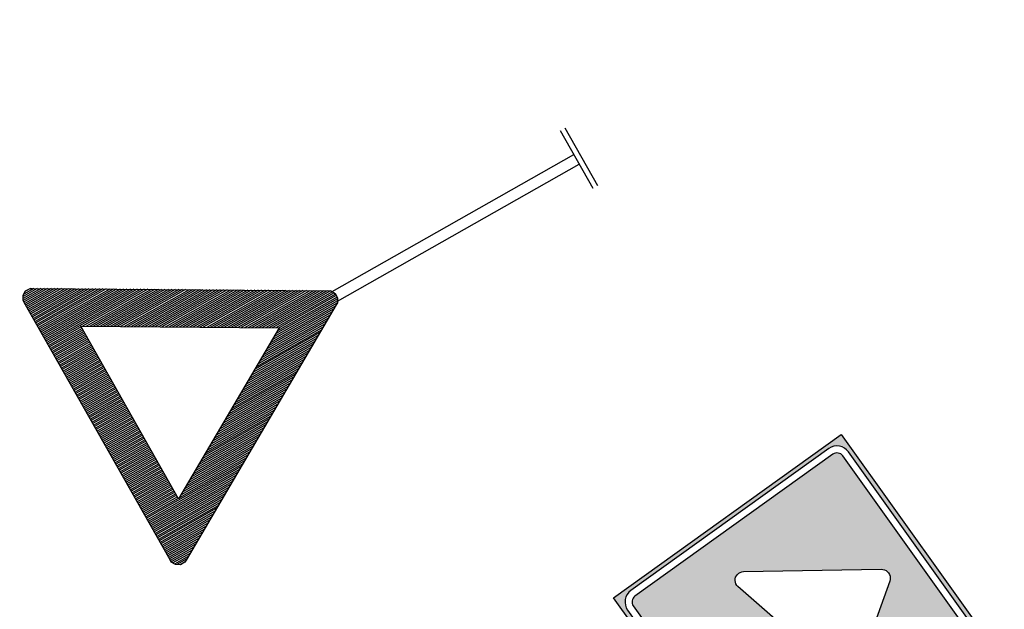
# Model space of a CAD drawing. Header units: metres. Extents: x 197071 to 197673, y 354832 to 355594.
# Tile 6 of 28: x 197665.31 to 197673.33, y 354852.33 to 354857.12. Entities that reach past the tile are written whole.
import ezdxf

# ---------------------------------------------------------------- set-up
doc = ezdxf.new("R2010")
doc.units = ezdxf.units.M
doc.layers.get('0').update_dxf_attribs({"lineweight": 25})

# ---------------------------------------------------------------- blocks, each defined once
blk = doc.blocks.new('C03')
h = blk.add_hatch(color=253)
h.paths.add_polyline_path([(1.9935, 0.4412), (1.993, 0.4461), (1.9916, 0.4508), (1.9892, 0.4552), (1.9861, 0.459), (1.9822, 0.4622), (1.9778, 0.4646), (1.973, 0.466), (1.968, 0.4665), (1.0861, 0.4665), (1.0811, 0.466), (1.0763, 0.4646), (1.0719, 0.4622), (1.068, 0.459), (1.0648, 0.4552), (1.0625, 0.4508), (1.061, 0.4461), (1.0606, 0.4412), (1.0606, -0.4412), (1.061, -0.4461), (1.0625, -0.4508), (1.0648, -0.4552), (1.068, -0.459), (1.0718, -0.4622), (1.0762, -0.4646), (1.081, -0.466), (1.0859, -0.4665), (1.9682, -0.4665), (1.9731, -0.466), (1.9778, -0.4646), (1.9822, -0.4622), (1.9861, -0.459), (1.9892, -0.4552), (1.9916, -0.4508), (1.993, -0.4461), (1.9935, -0.4412)], flags=0)
h.paths.add_polyline_path([(1.8679, 0.0263), (1.8727, 0.0223), (1.8766, 0.0175), (1.8795, 0.0121), (1.8813, 0.0061), (1.8819, 0), (1.8813, -0.0061), (1.8795, -0.0121), (1.8766, -0.0175), (1.8727, -0.0223), (1.8679, -0.0263), (1.4573, -0.3102), (1.4519, -0.3132), (1.446, -0.3149), (1.4399, -0.3155), (1.4337, -0.3148), (1.4278, -0.3129), (1.4224, -0.3099), (1.4176, -0.3059), (1.4138, -0.301), (1.4109, -0.2956), (1.4092, -0.2896), (1.4087, -0.2835), (1.4095, -0.2774), (1.456, -0.0788), (1.1721, -0.0788), (1.1721, 0.0788), (1.456, 0.0788), (1.4095, 0.2774), (1.4087, 0.2835), (1.4092, 0.2896), (1.4109, 0.2956), (1.4138, 0.301), (1.4176, 0.3059), (1.4224, 0.3099), (1.4278, 0.3129), (1.4337, 0.3148), (1.4399, 0.3155), (1.446, 0.3149), (1.4519, 0.3132), (1.4573, 0.3102)], flags=0)
h.paths.add_polyline_path([(2.0341, 0.507), (1.02, 0.507), (1.02, -0.507), (2.0341, -0.507)])
h.paths.add_polyline_path([(2.004, 0.477), (2.0103, 0.4693), (2.015, 0.4605), (2.0179, 0.451), (2.0189, 0.4412), (2.0189, -0.4412), (2.0179, -0.451), (2.015, -0.4605), (2.0103, -0.4693), (2.004, -0.477), (1.9963, -0.4833), (1.9876, -0.488), (1.9781, -0.4909), (1.9682, -0.4918), (1.0859, -0.4918), (1.076, -0.4909), (1.0665, -0.488), (1.0577, -0.4833), (1.0501, -0.477), (1.0437, -0.4693), (1.0391, -0.4605), (1.0362, -0.451), (1.0352, -0.4412), (1.0352, 0.4412), (1.0362, 0.451), (1.0391, 0.4605), (1.0437, 0.4693), (1.0501, 0.477), (1.0577, 0.4833), (1.0665, 0.488), (1.076, 0.4909), (1.0859, 0.4918), (1.9682, 0.4918), (1.9781, 0.4909), (1.9876, 0.488), (1.9963, 0.4833)], flags=16)
at = {"color": 0}
blk.add_line((1.02, -0.02), (1.02, 0.02), dxfattribs=at)
for points in [[(2.0341, 0.507), (2.0341, -0.507), (1.02, -0.507), (1.02, 0.507), (2.0341, 0.507)], [(1.9682, -0.4918), (1.9781, -0.4909), (1.9876, -0.488), (1.9963, -0.4833), (2.004, -0.477), (2.0103, -0.4693), (2.015, -0.4605), (2.0179, -0.451), (2.0189, -0.4412), (2.0189, 0.4412), (2.0179, 0.451), (2.015, 0.4605), (2.0103, 0.4693), (2.004, 0.477), (1.9963, 0.4833), (1.9876, 0.488), (1.9781, 0.4909), (1.9682, 0.4918), (1.0859, 0.4918), (1.076, 0.4909), (1.0665, 0.488), (1.0577, 0.4833), (1.0501, 0.477), (1.0437, 0.4693), (1.0391, 0.4605), (1.0362, 0.451), (1.0352, 0.4412), (1.0352, -0.4412), (1.0362, -0.451), (1.0391, -0.4605), (1.0437, -0.4693), (1.0501, -0.477), (1.0577, -0.4833), (1.0665, -0.488), (1.076, -0.4909), (1.0859, -0.4918), (1.9682, -0.4918)], [(1.9682, -0.4665), (1.9731, -0.466), (1.9778, -0.4646), (1.9822, -0.4622), (1.9861, -0.459), (1.9892, -0.4552), (1.9916, -0.4508), (1.993, -0.4461), (1.9935, -0.4412), (1.9935, 0.4412), (1.993, 0.4461), (1.9916, 0.4508), (1.9892, 0.4552), (1.9861, 0.459), (1.9822, 0.4622), (1.9778, 0.4646), (1.973, 0.466), (1.968, 0.4665), (1.0861, 0.4665), (1.0811, 0.466), (1.0763, 0.4646), (1.0719, 0.4622), (1.068, 0.459), (1.0648, 0.4552), (1.0625, 0.4508), (1.061, 0.4461), (1.0606, 0.4412), (1.0606, -0.4412), (1.061, -0.4461), (1.0625, -0.4508), (1.0648, -0.4552), (1.068, -0.459), (1.0718, -0.4622), (1.0762, -0.4646), (1.081, -0.466), (1.0859, -0.4665), (1.9682, -0.4665)], [(1.456, -0.0788), (1.1721, -0.0788), (1.1721, 0.0788), (1.456, 0.0788), (1.4095, 0.2774), (1.4087, 0.2835), (1.4092, 0.2896), (1.4109, 0.2956), (1.4138, 0.301), (1.4176, 0.3059), (1.4224, 0.3099), (1.4278, 0.3129), (1.4337, 0.3148), (1.4399, 0.3155), (1.446, 0.3149), (1.4519, 0.3132), (1.4573, 0.3102), (1.8679, 0.0263), (1.8727, 0.0223), (1.8766, 0.0175), (1.8795, 0.0121), (1.8813, 0.0061), (1.8819, 0), (1.8813, -0.0061), (1.8795, -0.0121), (1.8766, -0.0175), (1.8727, -0.0223), (1.8679, -0.0263), (1.4573, -0.3102), (1.4519, -0.3132), (1.446, -0.3149), (1.4399, -0.3155), (1.4337, -0.3148), (1.4278, -0.3129), (1.4224, -0.3099), (1.4176, -0.3059), (1.4138, -0.301), (1.4109, -0.2956), (1.4092, -0.2896), (1.4087, -0.2835), (1.4095, -0.2774), (1.456, -0.0788)]]:
    blk.add_lwpolyline(points, close=True, dxfattribs=at)
blk = doc.blocks.new('*X50')
at = {"color": 0}
for p, q in [((1.9169, 0.5375), (2.015, 0.5375)), ((1.9278, 0.5438), (2.015, 0.5438)), ((1.9386, 0.55), (2.0118, 0.55)), ((1.9494, 0.5563), (2.0082, 0.5563)), ((1.9602, 0.5625), (2.0019, 0.5625)), ((1.971, 0.5687), (1.9911, 0.5687)), ((1.852, 0.5), (2.015, 0.5)), ((1.8628, 0.5062), (2.015, 0.5062)), ((1.8736, 0.5125), (2.015, 0.5125)), ((1.8845, 0.5188), (2.015, 0.5188)), ((1.8953, 0.525), (2.015, 0.525)), ((1.9061, 0.5312), (2.015, 0.5312)), ((1.7978, 0.4688), (2.015, 0.4688)), ((1.8087, 0.475), (2.015, 0.475)), ((1.8195, 0.4813), (2.015, 0.4813)), ((1.8303, 0.4875), (2.015, 0.4875)), ((1.8412, 0.4938), (2.015, 0.4938)), ((1.7329, 0.4313), (2.015, 0.4313)), ((1.7437, 0.4375), (2.015, 0.4375)), ((1.7545, 0.4437), (2.015, 0.4437)), ((1.7654, 0.45), (2.015, 0.45)), ((1.7762, 0.4562), (2.015, 0.4562)), ((1.787, 0.4625), (2.015, 0.4625)), ((1.6679, 0.3937), (2.015, 0.3937)), ((1.6788, 0.4), (2.015, 0.4)), ((1.6896, 0.4062), (2.015, 0.4062)), ((1.7004, 0.4125), (2.015, 0.4125)), ((1.7112, 0.4188), (2.015, 0.4188)), ((1.7221, 0.425), (2.015, 0.425)), ((1.6138, 0.3625), (2.015, 0.3625)), ((1.6246, 0.3688), (2.015, 0.3688)), ((1.6355, 0.375), (2.015, 0.375)), ((1.6463, 0.3812), (2.015, 0.3812)), ((1.6571, 0.3875), (2.015, 0.3875)), ((1.5489, 0.325), (1.8205, 0.325)), ((1.5597, 0.3312), (1.8313, 0.3312)), ((1.5705, 0.3375), (1.8421, 0.3375)), ((1.5813, 0.3438), (1.8529, 0.3438)), ((1.5922, 0.35), (1.8638, 0.35)), ((1.603, 0.3563), (1.8746, 0.3563)), ((1.8792, 0.3563), (2.015, 0.3563)), ((1.8792, 0.35), (2.015, 0.35)), ((1.8792, 0.3438), (2.015, 0.3438)), ((1.8792, 0.3375), (2.015, 0.3375)), ((1.8792, 0.3312), (2.015, 0.3312)), ((1.8792, 0.325), (2.015, 0.325)), ((1.4839, 0.2875), (1.7555, 0.2875)), ((1.4947, 0.2938), (1.7663, 0.2938)), ((1.5055, 0.3), (1.7771, 0.3)), ((1.5164, 0.3063), (1.788, 0.3063)), ((1.5272, 0.3125), (1.7988, 0.3125)), ((1.538, 0.3187), (1.8096, 0.3187)), ((1.8792, 0.3187), (2.015, 0.3187)), ((1.8792, 0.3125), (2.015, 0.3125)), ((1.8792, 0.3063), (2.015, 0.3063)), ((1.8792, 0.3), (2.015, 0.3)), ((1.8792, 0.2938), (2.015, 0.2938)), ((1.8792, 0.2875), (2.015, 0.2875)), ((1.4189, 0.25), (1.6905, 0.25)), ((1.4298, 0.2562), (1.7014, 0.2562)), ((1.4406, 0.2625), (1.7122, 0.2625)), ((1.4514, 0.2687), (1.723, 0.2687)), ((1.4622, 0.275), (1.7338, 0.275)), ((1.4731, 0.2812), (1.7447, 0.2812)), ((1.8792, 0.2812), (2.015, 0.2812)), ((1.8792, 0.275), (2.015, 0.275)), ((1.8792, 0.2687), (2.015, 0.2687)), ((1.8792, 0.2625), (2.015, 0.2625)), ((1.8792, 0.2562), (2.015, 0.2562)), ((1.8792, 0.25), (2.015, 0.25)), ((1.3648, 0.2188), (1.6364, 0.2188)), ((1.3756, 0.225), (1.6472, 0.225)), ((1.3865, 0.2313), (1.6581, 0.2313)), ((1.3973, 0.2375), (1.6689, 0.2375)), ((1.4081, 0.2437), (1.6797, 0.2437)), ((1.8792, 0.2437), (2.015, 0.2437)), ((1.8792, 0.2375), (2.015, 0.2375)), ((1.8792, 0.2313), (2.015, 0.2313)), ((1.8792, 0.225), (2.015, 0.225)), ((1.8792, 0.2188), (2.015, 0.2188)), ((1.2999, 0.1812), (1.5715, 0.1812)), ((1.3107, 0.1875), (1.5823, 0.1875)), ((1.3215, 0.1938), (1.5931, 0.1938)), ((1.3323, 0.2), (1.6039, 0.2)), ((1.3432, 0.2062), (1.6148, 0.2062)), ((1.354, 0.2125), (1.6256, 0.2125)), ((1.8792, 0.2125), (2.015, 0.2125)), ((1.8792, 0.2062), (2.015, 0.2062)), ((1.8792, 0.2), (2.015, 0.2)), ((1.8792, 0.1938), (2.015, 0.1938)), ((1.8792, 0.1875), (2.015, 0.1875)), ((1.8792, 0.1812), (2.015, 0.1812)), ((1.2349, 0.1437), (1.5065, 0.1437)), ((1.2457, 0.15), (1.5173, 0.15)), ((1.2566, 0.1562), (1.5282, 0.1562)), ((1.2674, 0.1625), (1.539, 0.1625)), ((1.2782, 0.1688), (1.5498, 0.1688)), ((1.289, 0.175), (1.5606, 0.175)), ((1.8792, 0.175), (2.015, 0.175)), ((1.8792, 0.1688), (2.015, 0.1688)), ((1.8792, 0.1625), (2.015, 0.1625)), ((1.8792, 0.1562), (2.015, 0.1562)), ((1.8792, 0.15), (2.015, 0.15)), ((1.8792, 0.1437), (2.015, 0.1437)), ((1.1808, 0.1125), (1.4524, 0.1125)), ((1.1916, 0.1187), (1.4632, 0.1187)), ((1.2024, 0.125), (1.474, 0.125)), ((1.2133, 0.1313), (1.4848, 0.1313)), ((1.2241, 0.1375), (1.4957, 0.1375)), ((1.8792, 0.1375), (2.015, 0.1375)), ((1.8792, 0.1313), (2.015, 0.1313)), ((1.8792, 0.125), (2.015, 0.125)), ((1.8792, 0.1187), (2.015, 0.1187)), ((1.8792, 0.1125), (2.015, 0.1125)), ((1.1158, 0.075), (1.3874, 0.075)), ((1.1266, 0.0813), (1.3982, 0.0813)), ((1.1375, 0.0875), (1.4091, 0.0875)), ((1.1483, 0.0938), (1.4199, 0.0938)), ((1.1591, 0.1), (1.4307, 0.1)), ((1.1699, 0.1062), (1.4415, 0.1062)), ((1.8792, 0.1062), (2.015, 0.1062)), ((1.8792, 0.1), (2.015, 0.1)), ((1.8792, 0.0938), (2.015, 0.0938)), ((1.8792, 0.0875), (2.015, 0.0875)), ((1.8792, 0.0813), (2.015, 0.0813)), ((1.8792, 0.075), (2.015, 0.075)), ((1.0509, 0.0375), (1.3225, 0.0375)), ((1.0617, 0.0437), (1.3333, 0.0437)), ((1.0725, 0.05), (1.3441, 0.05)), ((1.0833, 0.0563), (1.3549, 0.0563)), ((1.0942, 0.0625), (1.3658, 0.0625)), ((1.105, 0.0688), (1.3766, 0.0688)), ((1.8792, 0.0688), (2.015, 0.0688)), ((1.8792, 0.0625), (2.015, 0.0625)), ((1.8792, 0.0563), (2.015, 0.0563)), ((1.8792, 0.05), (2.015, 0.05)), ((1.8792, 0.0437), (2.015, 0.0437)), ((1.8792, 0.0375), (2.015, 0.0375)), ((1.0199, 0.0062), (1.2683, 0.0062)), ((1.0199, 0), (1.2575, 0)), ((1.0219, 0.0125), (1.2792, 0.0125)), ((1.0255, 0.0187), (1.29, 0.0187)), ((1.0292, 0.025), (1.3008, 0.025)), ((1.04, 0.0312), (1.3116, 0.0312)), ((1.8792, 0.0312), (2.015, 0.0312)), ((1.8792, 0.025), (2.015, 0.025)), ((1.8792, 0.0187), (2.015, 0.0187)), ((1.8792, 0.0125), (2.015, 0.0125)), ((1.8792, 0.0062), (2.015, 0.0062)), ((1.8792, 0), (2.015, 0)), ((1.0199, -0.0063), (1.2683, -0.0063)), ((1.0219, -0.0125), (1.2792, -0.0125)), ((1.0254, -0.0187), (1.29, -0.0187)), ((1.0292, -0.025), (1.3008, -0.025)), ((1.0401, -0.0312), (1.3116, -0.0312)), ((1.8792, -0.0063), (2.015, -0.0063)), ((1.8792, -0.0125), (2.015, -0.0125)), ((1.8792, -0.0187), (2.015, -0.0187)), ((1.8792, -0.025), (2.015, -0.025)), ((1.8792, -0.0312), (2.015, -0.0312)), ((1.0509, -0.0375), (1.3225, -0.0375)), ((1.0617, -0.0437), (1.3333, -0.0437)), ((1.0726, -0.05), (1.3441, -0.05)), ((1.0834, -0.0563), (1.3549, -0.0563)), ((1.0942, -0.0625), (1.3658, -0.0625)), ((1.105, -0.0688), (1.3766, -0.0688)), ((1.8792, -0.0375), (2.015, -0.0375)), ((1.8792, -0.0437), (2.015, -0.0437)), ((1.8792, -0.05), (2.015, -0.05)), ((1.8792, -0.0563), (2.015, -0.0563)), ((1.8792, -0.0625), (2.015, -0.0625)), ((1.8792, -0.0688), (2.015, -0.0688)), ((1.1159, -0.075), (1.3874, -0.075)), ((1.1267, -0.0813), (1.3982, -0.0813)), ((1.1375, -0.0875), (1.4091, -0.0875)), ((1.1483, -0.0938), (1.4199, -0.0938)), ((1.1592, -0.1), (1.4307, -0.1)), ((1.17, -0.1062), (1.4415, -0.1062)), ((1.8792, -0.075), (2.015, -0.075)), ((1.8792, -0.0813), (2.015, -0.0813)), ((1.8792, -0.0875), (2.015, -0.0875)), ((1.8792, -0.0938), (2.015, -0.0938)), ((1.8792, -0.1), (2.015, -0.1)), ((1.8792, -0.1062), (2.015, -0.1062)), ((1.1808, -0.1125), (1.4524, -0.1125)), ((1.1916, -0.1187), (1.4632, -0.1187)), ((1.2025, -0.125), (1.474, -0.125)), ((1.2133, -0.1313), (1.4848, -0.1313)), ((1.2241, -0.1375), (1.4957, -0.1375)), ((1.8792, -0.1125), (2.015, -0.1125)), ((1.8792, -0.1187), (2.015, -0.1187)), ((1.8792, -0.125), (2.015, -0.125)), ((1.8792, -0.1313), (2.015, -0.1313)), ((1.8792, -0.1375), (2.015, -0.1375)), ((1.235, -0.1437), (1.5065, -0.1437)), ((1.2458, -0.15), (1.5173, -0.15)), ((1.2566, -0.1562), (1.5282, -0.1562)), ((1.2674, -0.1625), (1.539, -0.1625)), ((1.2783, -0.1688), (1.5498, -0.1688)), ((1.2891, -0.175), (1.5606, -0.175)), ((1.8792, -0.1437), (2.015, -0.1437)), ((1.8792, -0.15), (2.015, -0.15)), ((1.8792, -0.1562), (2.015, -0.1562)), ((1.8792, -0.1625), (2.015, -0.1625)), ((1.8792, -0.1688), (2.015, -0.1688)), ((1.8792, -0.175), (2.015, -0.175)), ((1.2999, -0.1812), (1.5715, -0.1812)), ((1.3107, -0.1875), (1.5823, -0.1875)), ((1.3216, -0.1938), (1.5931, -0.1938)), ((1.3324, -0.2), (1.6039, -0.2)), ((1.3432, -0.2062), (1.6148, -0.2062)), ((1.354, -0.2125), (1.6256, -0.2125)), ((1.8792, -0.1812), (2.015, -0.1812)), ((1.8792, -0.1875), (2.015, -0.1875)), ((1.8792, -0.1938), (2.015, -0.1938)), ((1.8792, -0.2), (2.015, -0.2)), ((1.8792, -0.2062), (2.015, -0.2062)), ((1.8792, -0.2125), (2.015, -0.2125)), ((1.3649, -0.2188), (1.6364, -0.2188)), ((1.3757, -0.225), (1.6472, -0.225)), ((1.3865, -0.2313), (1.6581, -0.2313)), ((1.3973, -0.2375), (1.6689, -0.2375)), ((1.4082, -0.2437), (1.6797, -0.2437)), ((1.8792, -0.2188), (2.015, -0.2188)), ((1.8792, -0.225), (2.015, -0.225)), ((1.8792, -0.2313), (2.015, -0.2313)), ((1.8792, -0.2375), (2.015, -0.2375)), ((1.8792, -0.2437), (2.015, -0.2437)), ((1.419, -0.25), (1.6905, -0.25)), ((1.4298, -0.2562), (1.7014, -0.2562)), ((1.4406, -0.2625), (1.7122, -0.2625)), ((1.4515, -0.2687), (1.723, -0.2687)), ((1.4623, -0.275), (1.7338, -0.275)), ((1.4731, -0.2812), (1.7447, -0.2812)), ((1.8792, -0.25), (2.015, -0.25)), ((1.8792, -0.2562), (2.015, -0.2562)), ((1.8792, -0.2625), (2.015, -0.2625)), ((1.8792, -0.2687), (2.015, -0.2687)), ((1.8792, -0.275), (2.015, -0.275)), ((1.8792, -0.2812), (2.015, -0.2812)), ((1.4839, -0.2875), (1.7555, -0.2875)), ((1.4948, -0.2938), (1.7663, -0.2938)), ((1.5056, -0.3), (1.7771, -0.3)), ((1.5164, -0.3063), (1.788, -0.3063)), ((1.5272, -0.3125), (1.7988, -0.3125)), ((1.5381, -0.3187), (1.8096, -0.3187)), ((1.8792, -0.2875), (2.015, -0.2875)), ((1.8792, -0.2938), (2.015, -0.2938)), ((1.8792, -0.3), (2.015, -0.3)), ((1.8792, -0.3063), (2.015, -0.3063)), ((1.8792, -0.3125), (2.015, -0.3125)), ((1.8792, -0.3187), (2.015, -0.3187)), ((1.5489, -0.325), (1.8205, -0.325)), ((1.5597, -0.3312), (1.8313, -0.3312)), ((1.5706, -0.3375), (1.8421, -0.3375)), ((1.5814, -0.3438), (1.8529, -0.3438)), ((1.5922, -0.35), (1.8638, -0.35)), ((1.603, -0.3563), (1.8746, -0.3563)), ((1.8792, -0.325), (2.015, -0.325)), ((1.8792, -0.3312), (2.015, -0.3312)), ((1.8792, -0.3375), (2.015, -0.3375)), ((1.8792, -0.3438), (2.015, -0.3438)), ((1.8792, -0.35), (2.015, -0.35)), ((1.8792, -0.3563), (2.015, -0.3563)), ((1.6139, -0.3625), (2.015, -0.3625)), ((1.6247, -0.3688), (2.015, -0.3688)), ((1.6355, -0.375), (2.015, -0.375)), ((1.6463, -0.3812), (2.015, -0.3812)), ((1.6572, -0.3875), (2.015, -0.3875)), ((1.668, -0.3937), (2.015, -0.3937)), ((1.6788, -0.4), (2.015, -0.4)), ((1.6896, -0.4062), (2.015, -0.4062)), ((1.7005, -0.4125), (2.015, -0.4125)), ((1.7113, -0.4188), (2.015, -0.4188)), ((1.7221, -0.425), (2.015, -0.425)), ((1.7329, -0.4313), (2.015, -0.4313)), ((1.7438, -0.4375), (2.015, -0.4375)), ((1.7546, -0.4437), (2.015, -0.4437)), ((1.7654, -0.45), (2.015, -0.45)), ((1.7762, -0.4562), (2.015, -0.4562)), ((1.7871, -0.4625), (2.015, -0.4625)), ((1.7979, -0.4688), (2.015, -0.4688)), ((1.8087, -0.475), (2.015, -0.475)), ((1.8195, -0.4813), (2.015, -0.4813)), ((1.8304, -0.4875), (2.015, -0.4875)), ((1.8412, -0.4938), (2.015, -0.4938)), ((1.852, -0.5), (2.015, -0.5)), ((1.8628, -0.5062), (2.015, -0.5062)), ((1.8737, -0.5125), (2.015, -0.5125)), ((1.8845, -0.5188), (2.015, -0.5188)), ((1.8953, -0.525), (2.015, -0.525)), ((1.9062, -0.5312), (2.015, -0.5312)), ((1.917, -0.5375), (2.015, -0.5375)), ((1.9278, -0.5438), (2.015, -0.5438)), ((1.9386, -0.55), (2.0118, -0.55)), ((1.9495, -0.5563), (2.0082, -0.5563)), ((1.9603, -0.5625), (2.0019, -0.5625)), ((1.971, -0.5687), (1.9911, -0.5687))]:
    blk.add_line(p, q, dxfattribs=at)
blk = doc.blocks.new('B06')
at = {"color": 0}
for p, q in [((0, -0.12), (0, 0.12)), ((0.02, -0.12), (0.02, 0.12)), ((1.0262, 0.02), (0.02, 0.02)), ((1.0262, -0.02), (0.02, -0.02))]:
    blk.add_line(p, q, dxfattribs=at)
for points in [[(1.9641, 0.5647), (1.972, 0.5693), (1.9902, 0.5693), (2.0059, 0.5602), (2.015, 0.5444), (2.015, 0.5353), (2.015, -0.5353), (2.015, -0.5445), (2.0059, -0.5602), (1.9902, -0.5693), (1.9719, -0.5693), (1.9641, -0.5647), (1.0369, -0.0294), (1.0289, -0.0248), (1.0199, -0.0091), (1.0199, 0.0091), (1.029, 0.0249), (1.0368, 0.0294), (1.9641, 0.5647)], [(1.8792, 0.3589), (1.8792, -0.3589), (1.2575, 0), (1.8792, 0.3589)]]:
    blk.add_lwpolyline(points, close=True, dxfattribs=at)
blk.add_blockref('*X50', (0, 0), dxfattribs=at)

msp = doc.modelspace()

# ---------------------------------------------------------------- block references
at = {"color": 252, "xscale": 2.25, "yscale": 2.25, "zscale": 2.25}
for name, p, rotation in [('B06', (197669.8851, 354856.0103), 209.5297320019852), ('C03', (197668.9468, 354850.1562), 35.60547799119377)]:
    msp.add_blockref(name, p, dxfattribs=dict(at, rotation=rotation))

doc.saveas('drawing.dxf')
